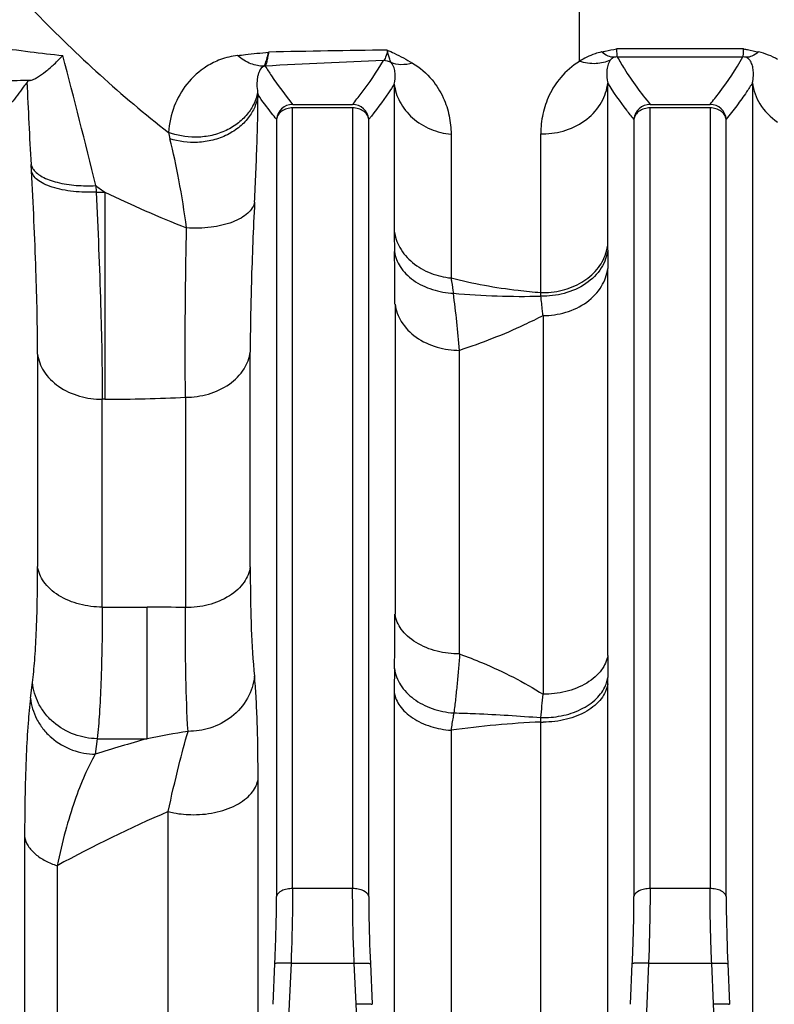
# Model space of a CAD drawing. Extents: x -1404 to 1181, y 8 to 1628.
# Tile 65 of 75: x 591 to 638, y 946 to 1007. Entities that reach past the tile are written whole.
import ezdxf

# ---------------------------------------------------------------- set-up
doc = ezdxf.new("R2010")
doc.units = 0
doc.header["$LTSCALE"] = 65.395
doc.layers.add('SG48_1', color=7, linetype='CONTINUOUS')

msp = doc.modelspace()

# ---------------------------------------------------------------- linework, layer by layer
at = {"layer": 'SG48_1', "color": 9, "linetype": 'CONTINUOUS'}
for p, q in [((625.773, 1004.372), (625.773, 1007.839)), ((635.88, 1005.145), (628.063, 1005.145)), ((628.108, 1004.646), (635.835, 1004.646)), ((614.381, 1002.979), (614.381, 993.951)), ((627.522, 993.066), (627.522, 1003.045)), ((636.426, 1003.051), (636.426, 939.324)), ((608.127, 953.475), (608.127, 1001.512)), ((611.817, 1001.512), (611.817, 953.475)), ((630.127, 953.475), (630.127, 1001.512)), ((633.817, 1001.512), (633.817, 953.475)), ((607.132, 1000.809), (607.132, 952.998)), ((612.812, 952.998), (612.812, 1000.809)), ((629.132, 1000.809), (629.132, 952.998)), ((634.812, 952.998), (634.812, 1000.809)), ((617.875, 999.89), (617.875, 991.048)), ((623.395, 990.153), (623.395, 999.924)), ((596.029, 996.332), (596.565, 996.332)), ((596.565, 996.332), (596.565, 983.585)), ((627.517, 967.816), (627.517, 991.624)), ((614.426, 989.436), (614.426, 970.36)), ((623.537, 988.734), (623.537, 965.432)), ((592.426, 986.365), (592.426, 973.303)), ((605.517, 973.261), (605.517, 986.491)), ((618.406, 967.914), (618.406, 986.595)), ((596.406, 970.798), (596.406, 983.585)), ((596.565, 983.585), (596.406, 983.585)), ((601.537, 983.711), (601.537, 970.764)), ((596.406, 970.798), (599.173, 970.798)), ((599.173, 962.698), (599.173, 970.798)), ((627.522, 939.345), (627.522, 966.076)), ((614.381, 965.54), (614.381, 939.55)), ((623.395, 937.543), (623.395, 963.722)), ((596.096, 962.698), (595.976, 961.744)), ((596.096, 962.698), (599.173, 962.698)), ((617.875, 963.219), (617.875, 937.757)), ((605.998, 941.732), (605.998, 960.198)), ((600.46, 940.089), (600.46, 958.214)), ((591.63, 956.653), (591.63, 943.314)), ((593.632, 954.887), (593.632, 941.773)), ((611.817, 953.475), (608.127, 953.475)), ((633.817, 953.475), (630.127, 953.475)), ((608.027, 948.879), (607.916, 946.377)), ((608.027, 948.879), (611.917, 948.879)), ((612.028, 946.377), (611.917, 948.879)), ((630.027, 948.879), (629.916, 946.377)), ((630.027, 948.879), (633.917, 948.879)), ((634.028, 946.377), (633.917, 948.879)), ((607.916, 946.377), (605.904, 900.493)), ((614.645, 886.685), (612.028, 946.377)), ((629.916, 946.377), (626.844, 876.321)), ((637.099, 876.321), (634.028, 946.377))]:
    msp.add_line(p, q, dxfattribs=at)
at = {"layer": 'SG48_1', "color": 2, "linetype": 'CONTINUOUS'}
for p, q in [((611.817, 1001.512), (608.127, 1001.512)), ((608.128, 1001.729), (611.814, 1001.729)), ((633.817, 1001.512), (630.127, 1001.512)), ((630.129, 1001.729), (633.814, 1001.729)), ((592.049, 997.635), (592.027, 998.029)), ((596.007, 996.728), (596.029, 996.332))]:
    msp.add_line(p, q, dxfattribs=at)
at = {"layer": 'SG48_1', "color": 6, "linetype": 'CONTINUOUS'}
for p, q in [((591.995, 965.201), (592.116, 966.151)), ((606.921, 946.357), (607.032, 948.859)), ((612.912, 948.859), (613.023, 946.357)), ((628.921, 946.357), (629.032, 948.859)), ((634.912, 948.859), (635.023, 946.357))]:
    msp.add_line(p, q, dxfattribs=at)
at = {"layer": 'SG48_1', "color": 9, "linetype": 'CONTINUOUS'}
for centre, radius, start, end in [((628.281, -101.769), 1106.929, 90.741664, 91.119751), ((186.925, 897.407), 420.966, 13.64673, 14.77171), ((635.855, 1000.823), 4.238, 60.02483, 77.01824), ((626.548, 653.199), 351.459, 92.09348, 93.28016), ((924.584, 1016.961), 333.096, 182.38474, 183.25824), ((610.872, 1003.28), 4.969, 189.58942, 191.12995), ((608.706, 1001.701), 8.401, 191.62228, 194.42055), ((623.541, 1004.536), 4.614, 268.18287, 270.00002), ((640.195, 1058.467), 75.923, 234.40816, 234.92404), ((628.984, 1063.403), 74.494, 244.20219, 248.42777), ((681.781, 993.982), 67.4, 180.02623, 181.11262), ((444.421, 989.354), 170.005, 0.02765, 1.11864), ((844.492, 991.576), 216.974, 179.68729, 179.98729), ((512.213, 976.804), 106.643, 5.2675, 7.16392), ((622.19, 1036.487), 46.57, 264.8676, 271.49519), ((596.642, 1078.517), 94.932, 269.95309, 272.95559), ((599.187, 888.957), 81.841, 88.35444, 90.00955), ((442.481, 970.318), 171.945, 358.89711, 0.01391), ((921.926, 967.834), 294.408, 180.00351, 180.26763), ((688.114, 965.61), 73.733, 178.91301, 180.05451), ((329.295, 991.441), 295.389, 354.66883, 354.94847), ((625.831, 906.379), 57.395, 92.43215, 97.96737), ((629.499, 855.191), 111.702, 105.75285, 107.46457), ((616.589, 873.316), 91.063, 99.41701, 101.02542), ((633.297, 882.168), 82.833, 113.35503, 118.61051)]:
    msp.add_arc(centre, radius, start, end, dxfattribs=at)
at = {"layer": 'SG48_1', "color": 2, "linetype": 'CONTINUOUS'}
for centre, radius, start, end in [((628.112, 1003.642), 1.004, 90.20675, 101.33686), ((635.832, 1003.642), 1.004, 78.66317, 89.79933), ((606.441, 1003.081), 1.001, 90.19849, 94.85042), ((608.131, 1000.726), 1.003, 90.20004, 175.25873), ((611.812, 1000.726), 1.003, 4.7379, 89.90776), ((630.131, 1000.726), 1.003, 90.11211, 175.25435), ((633.812, 1000.726), 1.003, 4.73861, 89.88243), ((592.968, 998.309), 0.99, 213.54783, 216.17013), ((624.886, 993.392), 2.655, 348.99705, 352.96772), ((570.875, 993.069), 56.647, 359.68751, 359.99686), ((624.85, 993.399), 2.692, 345.06284, 348.99623), ((601.868, 989.033), 21.556, 2.39146, 2.97701), ((623.541, 995.092), 4.941, 268.30327, 270.00005), ((625.588, 966.744), 1.954, 342.06157, 351.59539), ((543.863, 966.08), 83.659, 359.99732, 0.25939), ((625.493, 966.774), 2.053, 337.31734, 342.07257), ((574.971, 965.94), 48.474, 357.37671, 357.70122), ((623.541, 969.833), 6.113, 268.62894, 270.00031)]:
    msp.add_arc(centre, radius, start, end, dxfattribs=at)
at = {"layer": 'SG48_1', "color": 9, "linetype": 'CONTINUOUS'}
for points, knots in [([(585.167, 1015.576), (587.405, 1012.717), (592.182, 1007.191), (597.586, 1002.255), (600.477, 1000.008)], [0, 0, 0, 0, 0.497822, 1, 1, 1, 1]), ([(585.045, 1006.08), (586.606, 1005.791), (588.912, 1005.393), (591.893, 1004.964), (593.308, 1004.799), (593.978, 1004.74)], [0, 0, 0, 0, 0.527345, 0.776586, 1, 1, 1, 1]), ([(613.952, 1005.068), (613.931, 1004.919), (613.895, 1004.719), (613.797, 1004.505), (613.739, 1004.441), (613.709, 1004.424)], [0, 0, 0, 0, 0.644982, 0.852741, 1, 1, 1, 1]), ([(604.735, 1004.735), (604.376, 1004.692), (603.715, 1004.534), (602.614, 1003.994), (601.565, 1003.05), (600.756, 1001.62), (600.519, 1000.555), (600.477, 1000.008)], [0, 0, 0, 0, 0.15803, 0.293037, 0.53196, 0.760695, 1, 1, 1, 1]), ([(604.735, 1004.735), (604.895, 1004.754), (605.533, 1004.827), (606.171, 1004.895), (606.649, 1004.949)], [0, 0, 0, 0, 0.250648, 1, 1, 1, 1]), ([(606.357, 1004.079), (606.087, 1004.077), (605.49, 1004.196), (604.98, 1004.523), (604.735, 1004.735)], [0, 0, 0, 0, 0.454358, 1, 1, 1, 1]), ([(627.137, 1004.952), (627.002, 1004.921), (626.524, 1004.786), (626.072, 1004.566), (625.773, 1004.372)], [0, 0, 0, 0, 0.279963, 1, 1, 1, 1]), ([(627.914, 1004.627), (627.888, 1004.616), (627.798, 1004.572), (627.722, 1004.5), (627.678, 1004.442)], [0, 0, 0, 0, 0.27847, 1, 1, 1, 1]), ([(628.108, 1004.646), (628.247, 1004.4), (628.853, 1003.382), (629.557, 1002.424), (630.129, 1001.729)], [0, 0, 0, 0, 0.239052, 1, 1, 1, 1]), ([(633.814, 1001.729), (634.011, 1001.968), (634.746, 1002.896), (635.407, 1003.884), (635.835, 1004.646)], [0, 0, 0, 0, 0.261675, 1, 1, 1, 1]), ([(636.426, 1003.051), (636.456, 1003.193), (636.49, 1003.443), (636.487, 1003.798), (636.436, 1004.108), (636.336, 1004.358), (636.193, 1004.535), (636.089, 1004.603), (636.029, 1004.627)], [0, 0, 0, 0, 0.250565, 0.43222, 0.610741, 0.791493, 0.888574, 1, 1, 1, 1]), ([(606.357, 1004.079), (606.236, 1004.018), (606.102, 1003.843), (606.006, 1003.59), (605.941, 1003.31), (605.915, 1002.926), (605.945, 1002.614), (605.972, 1002.453)], [0, 0, 0, 0, 0.230654, 0.346297, 0.465816, 0.720045, 1, 1, 1, 1]), ([(606.438, 1004.083), (606.56, 1003.884), (607.082, 1003.071), (607.665, 1002.298), (608.127, 1001.729)], [0, 0, 0, 0, 0.241208, 1, 1, 1, 1]), ([(611.814, 1001.729), (611.996, 1001.95), (612.679, 1002.811), (613.3, 1003.722), (613.709, 1004.424)], [0, 0, 0, 0, 0.260759, 1, 1, 1, 1]), ([(614.381, 1002.979), (614.427, 1003.2), (614.46, 1003.542), (614.385, 1003.994), (614.277, 1004.211), (614.194, 1004.297)], [0, 0, 0, 0, 0.49283, 0.737897, 1, 1, 1, 1]), ([(615.504, 1004.27), (615.957, 1003.999), (616.702, 1003.357), (617.423, 1002.196), (617.798, 1001.043), (617.875, 1000.269), (617.875, 999.89)], [0, 0, 0, 0, 0.305219, 0.55455, 0.781283, 1, 1, 1, 1]), ([(625.773, 1004.372), (625.342, 1004.109), (624.617, 1003.485), (623.884, 1002.339), (623.481, 1001.147), (623.395, 1000.33), (623.395, 999.924)], [0, 0, 0, 0, 0.287865, 0.535112, 0.768205, 1, 1, 1, 1]), ([(627.678, 1004.442), (627.406, 1004.319), (626.759, 1004.172), (626.105, 1004.271), (625.773, 1004.372)], [0, 0, 0, 0, 0.462273, 1, 1, 1, 1]), ([(627.678, 1004.442), (627.606, 1004.348), (627.51, 1004.125), (627.437, 1003.649), (627.472, 1003.284), (627.522, 1003.045)], [0, 0, 0, 0, 0.247974, 0.491798, 1, 1, 1, 1]), ([(592.01, 1003.206), (591.445, 1003.191), (589.123, 1003.143), (586.801, 1003.126), (585.045, 1003.126)], [0, 0, 0, 0, 0.24348, 1, 1, 1, 1]), ([(614.381, 1002.979), (614.266, 1002.796), (613.776, 1002.049), (613.238, 1001.335), (612.812, 1000.809)], [0, 0, 0, 0, 0.241974, 1, 1, 1, 1]), ([(614.381, 1002.979), (614.425, 1002.602), (614.672, 1001.819), (615.469, 1000.834), (616.589, 1000.15), (617.447, 999.936), (617.875, 999.89)], [0, 0, 0, 0, 0.227578, 0.478589, 0.742315, 1, 1, 1, 1]), ([(623.541, 999.922), (624.013, 999.922), (624.979, 1000.07), (626.267, 1000.737), (627.191, 1001.783), (627.475, 1002.637), (627.522, 1003.045)], [0, 0, 0, 0, 0.257347, 0.523793, 0.775778, 1, 1, 1, 1]), ([(629.132, 1000.809), (628.982, 1000.993), (628.414, 1001.715), (627.883, 1002.467), (627.522, 1003.045)], [0, 0, 0, 0, 0.25823, 1, 1, 1, 1]), ([(636.426, 1003.051), (636.308, 1002.862), (636, 1002.387), (635.465, 1001.636), (635.036, 1001.084), (634.812, 1000.809)], [0, 0, 0, 0, 0.241659, 0.614715, 1, 1, 1, 1]), ([(636.426, 1003.051), (636.479, 1002.595), (636.821, 1001.642), (637.54, 1000.931), (637.971, 1000.644)], [0, 0, 0, 0, 0.470167, 1, 1, 1, 1]), ([(605.972, 1002.453), (605.925, 1002.222), (605.765, 1001.746), (605.341, 1001.083), (604.72, 1000.496), (603.936, 1000.045), (603.05, 999.769), (601.874, 999.653), (600.999, 999.81), (600.477, 1000.008)], [0, 0, 0, 0, 0.104448, 0.219637, 0.345248, 0.479075, 0.616838, 0.753028, 1, 1, 1, 1]), ([(605.996, 1002.321), (605.969, 1002.094), (605.847, 1001.618), (605.471, 1000.94), (604.883, 1000.321), (604.113, 999.826), (603.223, 999.5), (602.023, 999.321), (601.115, 999.434), (600.57, 999.609)], [0, 0, 0, 0, 0.100441, 0.212496, 0.336507, 0.470571, 0.610122, 0.748879, 1, 1, 1, 1]), ([(605.784, 995.716), (605.843, 996.928), (605.936, 999.129), (605.989, 1001.332), (605.996, 1002.321)], [0, 0, 0, 0, 0.550931, 1, 1, 1, 1]), ([(607.132, 1000.809), (607.031, 1000.934), (606.638, 1001.427), (606.263, 1001.934), (605.996, 1002.321)], [0, 0, 0, 0, 0.255381, 1, 1, 1, 1]), ([(601.595, 994.126), (601.463, 995.117), (601.173, 996.956), (600.784, 998.776), (600.57, 999.609)], [0, 0, 0, 0, 0.537721, 1, 1, 1, 1]), ([(592.426, 986.365), (592.426, 988.079), (592.342, 991.838), (592.164, 995.593), (592.049, 997.635)], [0, 0, 0, 0, 0.455916, 1, 1, 1, 1]), ([(596.029, 996.332), (596.144, 994.022), (596.322, 989.775), (596.407, 985.523), (596.407, 983.585)], [0, 0, 0, 0, 0.544045, 1, 1, 1, 1]), ([(605.784, 995.716), (605.76, 995.591), (605.652, 995.332), (605.355, 994.998), (604.935, 994.707), (604.19, 994.368), (603.057, 994.119), (602.097, 994.094), (601.595, 994.126)], [0, 0, 0, 0, 0.080327, 0.171494, 0.277622, 0.3996, 0.683882, 1, 1, 1, 1]), ([(605.784, 995.716), (605.702, 994.058), (605.575, 990.984), (605.517, 987.908), (605.517, 986.491)], [0, 0, 0, 0, 0.539688, 1, 1, 1, 1]), ([(601.537, 983.711), (601.524, 984.472), (601.49, 987.944), (601.547, 991.416), (601.595, 994.126)], [0, 0, 0, 0, 0.219215, 1, 1, 1, 1]), ([(614.381, 993.951), (614.425, 993.593), (614.68, 992.846), (615.485, 991.923), (616.602, 991.288), (617.45, 991.09), (617.875, 991.048)], [0, 0, 0, 0, 0.222159, 0.471193, 0.737391, 1, 1, 1, 1]), ([(614.394, 992.674), (614.439, 992.346), (614.637, 991.842), (615.096, 991.28), (615.561, 990.887), (616.115, 990.565), (616.929, 990.242), (617.587, 990.128), (618.024, 990.104)], [0, 0, 0, 0, 0.207811, 0.325839, 0.45278, 0.587108, 0.725717, 1, 1, 1, 1]), ([(623.537, 988.734), (624.008, 988.734), (624.964, 988.868), (626.245, 989.476), (627.177, 990.438), (627.47, 991.241), (627.517, 991.621)], [0, 0, 0, 0, 0.264939, 0.535396, 0.784334, 1, 1, 1, 1]), ([(617.875, 991.048), (619.232, 990.71), (621.073, 990.369), (622.93, 990.188), (623.395, 990.153)], [0, 0, 0, 0, 0.749804, 1, 1, 1, 1]), ([(617.875, 991.048), (617.887, 990.974), (617.937, 990.659), (617.986, 990.345), (618.024, 990.104)], [0, 0, 0, 0, 0.234851, 1, 1, 1, 1]), ([(623.537, 988.734), (623.526, 988.832), (623.482, 989.232), (623.438, 989.632), (623.405, 989.933)], [0, 0, 0, 0, 0.246916, 1, 1, 1, 1]), ([(614.426, 989.436), (614.474, 989.06), (614.77, 988.264), (615.708, 987.319), (616.987, 986.726), (617.938, 986.595), (618.406, 986.595)], [0, 0, 0, 0, 0.215058, 0.463985, 0.734878, 1, 1, 1, 1]), ([(623.537, 988.734), (623.156, 988.533), (621.493, 987.712), (619.757, 987.042), (618.406, 986.595)], [0, 0, 0, 0, 0.232484, 1, 1, 1, 1]), ([(592.426, 986.363), (592.474, 985.994), (592.772, 985.214), (593.71, 984.292), (594.987, 983.713), (595.937, 983.585), (596.406, 983.585)], [0, 0, 0, 0, 0.212115, 0.459972, 0.732187, 1, 1, 1, 1]), ([(601.537, 983.711), (602.009, 983.711), (602.964, 983.841), (604.243, 984.425), (605.175, 985.348), (605.47, 986.126), (605.517, 986.491)], [0, 0, 0, 0, 0.269618, 0.542298, 0.789347, 1, 1, 1, 1]), ([(592.116, 966.151), (592.173, 966.602), (592.266, 967.608), (592.4, 969.991), (592.426, 971.924), (592.426, 973.303)], [0, 0, 0, 0, 0.190773, 0.422614, 1, 1, 1, 1]), ([(596.406, 970.798), (595.938, 970.798), (594.999, 970.911), (593.912, 971.351), (593.203, 971.887), (592.698, 972.452), (592.474, 972.969), (592.426, 973.305)], [0, 0, 0, 0, 0.276686, 0.55374, 0.681841, 0.799063, 1, 1, 1, 1]), ([(605.517, 973.27), (605.469, 972.935), (605.247, 972.42), (604.745, 971.857), (604.037, 971.32), (602.948, 970.878), (602.007, 970.764), (601.537, 970.764)], [0, 0, 0, 0, 0.200131, 0.317045, 0.444975, 0.722286, 1, 1, 1, 1]), ([(605.517, 973.261), (605.517, 971.989), (605.548, 969.747), (605.675, 967.506), (605.776, 966.541)], [0, 0, 0, 0, 0.567309, 1, 1, 1, 1]), ([(596.406, 970.798), (596.406, 969.238), (596.379, 967.05), (596.247, 964.349), (596.153, 963.21), (596.096, 962.698)], [0, 0, 0, 0, 0.577309, 0.809204, 1, 1, 1, 1]), ([(601.689, 963.151), (601.618, 964.247), (601.533, 966.785), (601.526, 969.324), (601.537, 970.764)], [0, 0, 0, 0, 0.432561, 1, 1, 1, 1]), ([(618.406, 967.914), (617.939, 967.914), (617.003, 968.024), (615.917, 968.451), (615.206, 968.974), (614.7, 969.523), (614.474, 970.03), (614.426, 970.36)], [0, 0, 0, 0, 0.278354, 0.556523, 0.684594, 0.801292, 1, 1, 1, 1]), ([(618.406, 967.914), (618.383, 967.599), (618.335, 966.977), (618.246, 966.057), (618.155, 965.162), (618.087, 964.574), (618.042, 964.286)], [0, 0, 0, 0, 0.260112, 0.513372, 0.759943, 1, 1, 1, 1]), ([(618.406, 967.914), (618.877, 967.742), (620.647, 967.047), (622.356, 966.184), (623.537, 965.432)], [0, 0, 0, 0, 0.263518, 1, 1, 1, 1]), ([(627.517, 967.825), (627.469, 967.503), (627.244, 967.008), (626.742, 966.473), (626.032, 965.959), (624.944, 965.54), (624.006, 965.432), (623.537, 965.432)], [0, 0, 0, 0, 0.1954, 0.311109, 0.438848, 0.718411, 1, 1, 1, 1]), ([(614.394, 967.009), (614.417, 966.834), (614.506, 966.484), (614.845, 965.812), (615.561, 965.079), (616.711, 964.494), (617.589, 964.318), (618.042, 964.286)], [0, 0, 0, 0, 0.107882, 0.219518, 0.458452, 0.721096, 1, 1, 1, 1]), ([(605.776, 966.541), (605.73, 966.074), (605.423, 965.115), (604.427, 963.978), (603.105, 963.292), (602.144, 963.148), (601.689, 963.151)], [0, 0, 0, 0, 0.243707, 0.504953, 0.764155, 1, 1, 1, 1]), ([(605.998, 960.198), (605.998, 961.42), (605.979, 963.136), (605.884, 965.25), (605.817, 966.142), (605.776, 966.541)], [0, 0, 0, 0, 0.577554, 0.810237, 1, 1, 1, 1]), ([(596.096, 962.698), (595.622, 962.706), (594.642, 962.886), (593.557, 963.517), (592.867, 964.24), (592.359, 965.031), (592.158, 965.709), (592.116, 966.151)], [0, 0, 0, 0, 0.247946, 0.510669, 0.641302, 0.76767, 1, 1, 1, 1]), ([(591.995, 965.201), (591.93, 964.689), (591.824, 963.526), (591.715, 961.581), (591.646, 959.244), (591.63, 957.558), (591.63, 956.653)], [0, 0, 0, 0, 0.180856, 0.409243, 0.68267, 1, 1, 1, 1]), ([(591.995, 965.201), (592.037, 964.759), (592.238, 964.08), (592.746, 963.289), (593.436, 962.565), (594.521, 961.933), (595.501, 961.752), (595.976, 961.744)], [0, 0, 0, 0, 0.23232, 0.358697, 0.489344, 0.752082, 1, 1, 1, 1]), ([(614.381, 965.54), (614.426, 965.246), (614.625, 964.797), (615.064, 964.305), (615.511, 963.956), (616.041, 963.667), (616.824, 963.368), (617.454, 963.253), (617.875, 963.219)], [0, 0, 0, 0, 0.198653, 0.3142, 0.440497, 0.575965, 0.717217, 1, 1, 1, 1]), ([(618.042, 964.286), (618.027, 964.202), (617.966, 963.847), (617.913, 963.491), (617.875, 963.219)], [0, 0, 0, 0, 0.237602, 1, 1, 1, 1]), ([(618.042, 964.286), (618.489, 964.276), (620.279, 964.216), (622.067, 964.105), (623.407, 963.996)], [0, 0, 0, 0, 0.249478, 1, 1, 1, 1]), ([(600.46, 958.214), (600.669, 959.161), (601.055, 960.812), (601.484, 962.454), (601.689, 963.151)], [0, 0, 0, 0, 0.571429, 1, 1, 1, 1]), ([(595.976, 961.744), (595.736, 961.332), (595.278, 960.394), (594.672, 958.814), (594.102, 956.95), (593.781, 955.604), (593.632, 954.887)], [0, 0, 0, 0, 0.196551, 0.429668, 0.69769, 1, 1, 1, 1]), ([(602.018, 958.024), (602.512, 958.024), (603.473, 958.129), (604.579, 958.534), (605.275, 959.013), (605.648, 959.394), (605.891, 959.791), (605.976, 960.067), (605.998, 960.198)], [0, 0, 0, 0, 0.304864, 0.591448, 0.71558, 0.823983, 0.917724, 1, 1, 1, 1]), ([(600.46, 958.214), (600.577, 958.185), (601.088, 958.071), (601.614, 958.024), (602.018, 958.024)], [0, 0, 0, 0, 0.230079, 1, 1, 1, 1]), ([(591.63, 956.653), (591.664, 956.458), (591.831, 956.058), (592.292, 955.561), (592.911, 955.161), (593.385, 954.968), (593.632, 954.887)], [0, 0, 0, 0, 0.212503, 0.452742, 0.719461, 1, 1, 1, 1]), ([(607.032, 948.859), (607.048, 949.221), (607.103, 950.6), (607.132, 951.981), (607.132, 952.998)], [0, 0, 0, 0, 0.263015, 1, 1, 1, 1]), ([(608.127, 953.475), (608.01, 953.475), (607.835, 953.46), (607.611, 953.402), (607.363, 953.308), (607.161, 953.152), (607.132, 952.998)], [0, 0, 0, 0, 0.301639, 0.452764, 0.595429, 1, 1, 1, 1]), ([(608.127, 953.475), (608.127, 953.118), (608.117, 951.585), (608.074, 950.053), (608.027, 948.879)], [0, 0, 0, 0, 0.233223, 1, 1, 1, 1]), ([(611.917, 948.879), (611.9, 949.281), (611.846, 950.813), (611.817, 952.346), (611.817, 953.475)], [0, 0, 0, 0, 0.263043, 1, 1, 1, 1]), ([(612.812, 952.998), (612.783, 953.152), (612.581, 953.308), (612.333, 953.402), (612.108, 953.46), (611.933, 953.475), (611.817, 953.475)], [0, 0, 0, 0, 0.404571, 0.547236, 0.698361, 1, 1, 1, 1]), ([(612.812, 952.998), (612.812, 952.676), (612.821, 951.296), (612.864, 949.916), (612.912, 948.859)], [0, 0, 0, 0, 0.23322, 1, 1, 1, 1]), ([(629.032, 948.859), (629.048, 949.221), (629.103, 950.6), (629.132, 951.981), (629.132, 952.998)], [0, 0, 0, 0, 0.263015, 1, 1, 1, 1]), ([(630.127, 953.475), (630.01, 953.475), (629.835, 953.46), (629.611, 953.402), (629.363, 953.308), (629.161, 953.152), (629.132, 952.998)], [0, 0, 0, 0, 0.301639, 0.452764, 0.595429, 1, 1, 1, 1]), ([(630.127, 953.475), (630.127, 953.118), (630.117, 951.585), (630.074, 950.053), (630.027, 948.879)], [0, 0, 0, 0, 0.233223, 1, 1, 1, 1]), ([(633.917, 948.879), (633.9, 949.281), (633.846, 950.813), (633.817, 952.346), (633.817, 953.475)], [0, 0, 0, 0, 0.263043, 1, 1, 1, 1]), ([(634.812, 952.998), (634.783, 953.152), (634.581, 953.308), (634.333, 953.402), (634.108, 953.46), (633.933, 953.475), (633.817, 953.475)], [0, 0, 0, 0, 0.404571, 0.547236, 0.698361, 1, 1, 1, 1]), ([(634.812, 952.998), (634.812, 952.676), (634.821, 951.296), (634.864, 949.916), (634.912, 948.859)], [0, 0, 0, 0, 0.23322, 1, 1, 1, 1]), ([(608.027, 948.879), (607.906, 948.884), (607.731, 948.89), (607.506, 948.892), (607.36, 948.891), (607.237, 948.887), (607.141, 948.882), (607.076, 948.873), (607.041, 948.866), (607.032, 948.859)], [0, 0, 0, 0, 0.362604, 0.528274, 0.675868, 0.800405, 0.897727, 0.96474, 1, 1, 1, 1]), ([(611.917, 948.879), (612.037, 948.884), (612.213, 948.89), (612.438, 948.892), (612.583, 948.891), (612.706, 948.887), (612.803, 948.882), (612.867, 948.873), (612.902, 948.866), (612.912, 948.859)], [0, 0, 0, 0, 0.362591, 0.528255, 0.675845, 0.800379, 0.897701, 0.964721, 1, 1, 1, 1]), ([(630.027, 948.879), (629.906, 948.884), (629.731, 948.89), (629.506, 948.892), (629.36, 948.891), (629.237, 948.887), (629.141, 948.882), (629.076, 948.873), (629.041, 948.866), (629.032, 948.859)], [0, 0, 0, 0, 0.362604, 0.528274, 0.675868, 0.800405, 0.897727, 0.96474, 1, 1, 1, 1]), ([(633.917, 948.879), (634.037, 948.884), (634.213, 948.89), (634.438, 948.892), (634.583, 948.891), (634.706, 948.887), (634.803, 948.882), (634.867, 948.873), (634.902, 948.866), (634.912, 948.859)], [0, 0, 0, 0, 0.362591, 0.528255, 0.675845, 0.800379, 0.897701, 0.964721, 1, 1, 1, 1])]:
    msp.add_open_spline(points, degree=3, knots=knots, dxfattribs=at)
at = {"layer": 'SG48_1', "color": 2, "linetype": 'CONTINUOUS'}
for points, knots in [([(613.952, 1005.068), (614.091, 1005.007), (614.62, 1004.764), (615.134, 1004.49), (615.504, 1004.27)], [0, 0, 0, 0, 0.260659, 1, 1, 1, 1]), ([(614.194, 1004.297), (614.142, 1004.383), (614.051, 1004.64), (613.987, 1004.902), (613.952, 1005.068)], [0, 0, 0, 0, 0.371927, 1, 1, 1, 1]), ([(627.137, 1004.952), (627.213, 1004.969), (627.521, 1005.038), (627.83, 1005.101), (628.063, 1005.145)], [0, 0, 0, 0, 0.247496, 1, 1, 1, 1]), ([(628.063, 1005.145), (628.063, 1005.081), (628.065, 1004.968), (628.072, 1004.82), (628.085, 1004.718), (628.097, 1004.663), (628.108, 1004.646)], [0, 0, 0, 0, 0.380438, 0.674588, 0.88069, 1, 1, 1, 1]), ([(635.835, 1004.646), (635.846, 1004.663), (635.859, 1004.718), (635.872, 1004.82), (635.879, 1004.968), (635.88, 1005.081), (635.88, 1005.145)], [0, 0, 0, 0, 0.119332, 0.325433, 0.619574, 1, 1, 1, 1]), ([(635.88, 1005.145), (635.958, 1005.13), (636.268, 1005.07), (636.577, 1005.005), (636.807, 1004.952)], [0, 0, 0, 0, 0.252203, 1, 1, 1, 1]), ([(606.425, 1004.194), (606.468, 1004.29), (606.55, 1004.54), (606.612, 1004.796), (606.649, 1004.949)], [0, 0, 0, 0, 0.39745, 1, 1, 1, 1]), ([(606.649, 1004.949), (606.629, 1004.837), (606.593, 1004.639), (606.539, 1004.381), (606.49, 1004.205), (606.459, 1004.112), (606.438, 1004.083)], [0, 0, 0, 0, 0.383219, 0.676037, 0.880662, 1, 1, 1, 1]), ([(627.914, 1004.627), (627.786, 1004.622), (627.498, 1004.689), (627.258, 1004.852), (627.137, 1004.952)], [0, 0, 0, 0, 0.449568, 1, 1, 1, 1]), ([(636.807, 1004.952), (636.683, 1004.849), (636.442, 1004.687), (636.154, 1004.622), (636.029, 1004.627)], [0, 0, 0, 0, 0.56194, 1, 1, 1, 1]), ([(606.357, 1004.079), (606.36, 1004.082), (606.373, 1004.097), (606.384, 1004.114), (606.391, 1004.128)], [0, 0, 0, 0, 0.221466, 1, 1, 1, 1]), ([(606.391, 1004.128), (606.394, 1004.132), (606.406, 1004.154), (606.417, 1004.177), (606.425, 1004.194)], [0, 0, 0, 0, 0.226271, 1, 1, 1, 1]), ([(615.504, 1004.27), (615.273, 1004.203), (614.828, 1004.13), (614.381, 1004.217), (614.194, 1004.297)], [0, 0, 0, 0, 0.542418, 1, 1, 1, 1]), ([(608.127, 1001.512), (608.006, 1001.512), (607.768, 1001.479), (607.453, 1001.332), (607.221, 1001.103), (607.144, 1000.905), (607.132, 1000.809)], [0, 0, 0, 0, 0.275416, 0.537392, 0.778056, 1, 1, 1, 1]), ([(612.812, 1000.809), (612.799, 1000.905), (612.723, 1001.103), (612.491, 1001.332), (612.176, 1001.479), (611.938, 1001.512), (611.817, 1001.512)], [0, 0, 0, 0, 0.221944, 0.462608, 0.724584, 1, 1, 1, 1]), ([(630.127, 1001.512), (630.006, 1001.512), (629.768, 1001.479), (629.453, 1001.332), (629.221, 1001.103), (629.144, 1000.905), (629.132, 1000.809)], [0, 0, 0, 0, 0.275416, 0.537392, 0.778056, 1, 1, 1, 1]), ([(634.812, 1000.809), (634.799, 1000.905), (634.723, 1001.103), (634.491, 1001.332), (634.176, 1001.479), (633.938, 1001.512), (633.817, 1001.512)], [0, 0, 0, 0, 0.221944, 0.462608, 0.724584, 1, 1, 1, 1]), ([(592.027, 998.029), (592.032, 998.007), (592.057, 997.912), (592.102, 997.824), (592.143, 997.762)], [0, 0, 0, 0, 0.235445, 1, 1, 1, 1]), ([(596.029, 996.332), (595.563, 996.311), (594.862, 996.326), (593.961, 996.459), (593.349, 996.614), (592.833, 996.818), (592.435, 997.06), (592.167, 997.33), (592.07, 997.537), (592.049, 997.635)], [0, 0, 0, 0, 0.317112, 0.473541, 0.618182, 0.744529, 0.849055, 0.932342, 1, 1, 1, 1]), ([(592.169, 997.724), (592.307, 997.535), (592.637, 997.298), (593.153, 997.072), (593.846, 996.862), (594.81, 996.72), (595.606, 996.709), (596.007, 996.728)], [0, 0, 0, 0, 0.173017, 0.286334, 0.415527, 0.704584, 1, 1, 1, 1]), ([(627.521, 992.76), (627.497, 992.575), (627.404, 992.193), (627.028, 991.435), (626.187, 990.607), (624.863, 990.029), (623.884, 989.919), (623.405, 989.933)], [0, 0, 0, 0, 0.103241, 0.215169, 0.464157, 0.735591, 1, 1, 1, 1]), ([(623.541, 990.151), (623.99, 990.151), (624.875, 990.271), (626.066, 990.798), (626.987, 991.622), (627.354, 992.34), (627.451, 992.705)], [0, 0, 0, 0, 0.269714, 0.529416, 0.772717, 1, 1, 1, 1]), ([(623.407, 963.996), (623.823, 963.988), (624.669, 964.059), (625.854, 964.44), (626.824, 965.08), (627.261, 965.679), (627.388, 965.983)], [0, 0, 0, 0, 0.266706, 0.539426, 0.789277, 1, 1, 1, 1]), ([(627.522, 966.076), (627.497, 965.914), (627.398, 965.586), (627.12, 965.134), (626.723, 964.726), (626.033, 964.242), (624.958, 963.829), (624.024, 963.72), (623.541, 963.72)], [0, 0, 0, 0, 0.098786, 0.203577, 0.316776, 0.439294, 0.709014, 1, 1, 1, 1])]:
    msp.add_open_spline(points, degree=3, knots=knots, dxfattribs=at)
at = {"layer": 'SG48_1', "color": 6, "linetype": 'CONTINUOUS'}
for points, knots in [([(592.01, 1003.206), (592.075, 1003.223), (592.217, 1003.281), (592.528, 1003.454), (592.952, 1003.762), (593.471, 1004.213), (593.811, 1004.557), (593.978, 1004.74)], [0, 0, 0, 0, 0.080929, 0.181146, 0.424241, 0.703735, 1, 1, 1, 1]), ([(591.777, 1003.101), (591.702, 1002.994), (591.391, 1002.558), (591.064, 1002.133), (590.812, 1001.818)], [0, 0, 0, 0, 0.245394, 1, 1, 1, 1]), ([(592.01, 1003.206), (591.957, 1003.192), (591.877, 1003.167), (591.795, 1003.127), (591.777, 1003.101)], [0, 0, 0, 0, 0.637923, 1, 1, 1, 1]), ([(612.028, 946.377), (612.148, 946.382), (612.324, 946.388), (612.549, 946.39), (612.694, 946.389), (612.817, 946.385), (612.914, 946.379), (612.978, 946.37), (613.013, 946.364), (613.023, 946.357)], [0, 0, 0, 0, 0.362489, 0.528121, 0.675698, 0.800241, 0.897595, 0.964667, 1, 1, 1, 1]), ([(634.028, 946.377), (634.148, 946.382), (634.324, 946.388), (634.549, 946.39), (634.694, 946.389), (634.817, 946.385), (634.914, 946.379), (634.978, 946.37), (635.013, 946.364), (635.023, 946.357)], [0, 0, 0, 0, 0.362489, 0.528121, 0.675698, 0.800241, 0.897595, 0.964667, 1, 1, 1, 1])]:
    msp.add_open_spline(points, degree=3, knots=knots, dxfattribs=at)
at = {"layer": 'SG48_1', "color": 9, "linetype": 'CONTINUOUS'}
msp.add_open_spline([(614.194, 1004.297), (614.048, 1004.378), (613.876, 1004.423), (613.709, 1004.424)], degree=3, dxfattribs=at)

doc.saveas('drawing.dxf')
